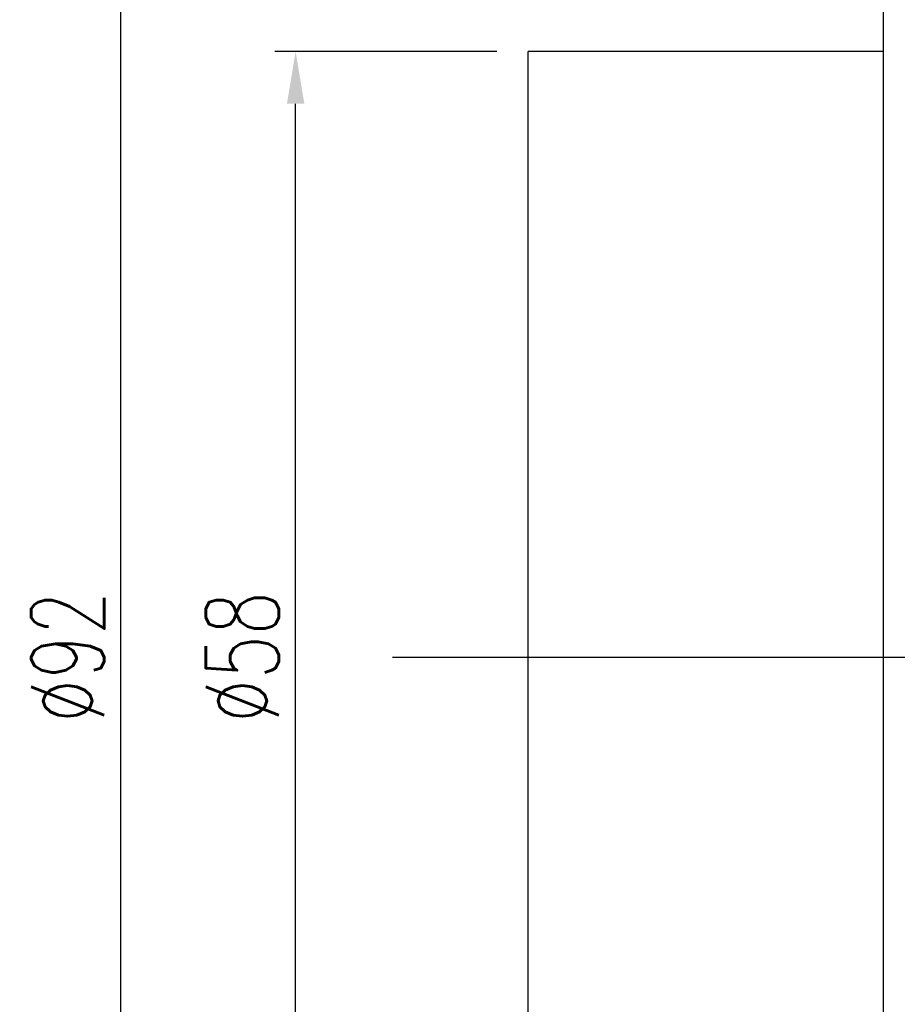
# Model space of a CAD drawing. Header units: millimetres. Extents: x 7 to 250, y -8 to 167.
# Tile 3 of 63: x 101 to 144, y 62 to 109. Entities that reach past the tile are written whole.
import ezdxf

# ---------------------------------------------------------------- set-up
doc = ezdxf.new("R2010")
doc.units = ezdxf.units.MM
doc.header["$LTSCALE"] = 0.2
doc.layers.get('0').update_dxf_attribs({"linetype": 'CONTINUOUS'})
doc.layers.get('DEFPOINTS').update_dxf_attribs({"linetype": 'CONTINUOUS'})
doc.styles.add('DIM-7', font='SIMPLEX.shx', dxfattribs={"width": 0.7, "bigfont": 'chineset.shx'})
doc.dimstyles.new('CNS', dxfattribs={"dimtxt": 3.5, "dimasz": 2.5, "dimexe": 1, "dimexo": 1.5, "dimgap": 0.09, "dimtad": 0, "dimdsep": 46, "dimtxsty": 'DIM-7', "dimcen": 0.09, "dimclrd": 1, "dimclre": 1, "dimclrt": 4, "dimadec": 0, "dimazin": 0, "dimtfac": 1, "dimtix": 1, "dimtmove": 2, "dimatfit": 3, "dimfxl": 1, "dimtvp": 0.971429, "dimtolj": 1, "dimarcsym": 0})

# ---------------------------------------------------------------- blocks, each defined once
blk = doc.blocks.new('*D5')
at = {"lineweight": -2, "transparency": 16777216}
for p, q in [((124.341, 107.623), (113.708, 107.623)), ((114.708, 52.123), (114.708, 105.123)), ((124.341, 49.623), (113.708, 49.623))]:
    blk.add_line(p, q, dxfattribs=at)
at = {"transparency": 16777216}
for points in [[(114.291, 105.123), (115.125, 105.123), (114.708, 107.623)], [(114.291, 52.123), (115.125, 52.123), (114.708, 49.623)]]:
    blk.add_solid(points, dxfattribs=at)
at = {"layer": 'DEFPOINTS', "color": 0, "transparency": 16777216}
for p in [(114.708, 107.623), (125.841, 107.623), (125.841, 49.623)]:
    blk.add_point(p, dxfattribs=at)
at = {"transparency": 16777216, "insert": (112.158, 78.623), "char_height": 3.5, "attachment_point": 5, "rotation": 90, "style": 'DIM-7'}
blk.add_mtext('\\A1;%%c58', dxfattribs=at)
blk = doc.blocks.new('*D6')
at = {"lineweight": -2, "transparency": 16777216}
for p, q in [((141.341, 124.623), (105.342, 124.623)), ((106.342, 35.123), (106.342, 122.123)), ((141.341, 32.623), (105.342, 32.623))]:
    blk.add_line(p, q, dxfattribs=at)
at = {"transparency": 16777216}
for points in [[(105.925, 122.123), (106.759, 122.123), (106.342, 124.623)], [(105.925, 35.123), (106.759, 35.123), (106.342, 32.623)]]:
    blk.add_solid(points, dxfattribs=at)
at = {"layer": 'DEFPOINTS', "color": 0, "transparency": 16777216}
for p in [(106.342, 124.623), (142.841, 124.623), (142.841, 32.623)]:
    blk.add_point(p, dxfattribs=at)
at = {"transparency": 16777216, "insert": (103.792, 78.623), "char_height": 3.5, "attachment_point": 5, "rotation": 90, "style": 'DIM-7'}
blk.add_mtext('\\A1;%%C92', dxfattribs=at)

msp = doc.modelspace()

# ---------------------------------------------------------------- linework, layer by layer
at = {"linetype": 'Continuous'}
for p, q in [((142.841, 113.494), (142.841, 43.752)), ((142.841, 107.623), (125.841, 107.623)), ((125.841, 49.623), (125.841, 107.623))]:
    msp.add_line(p, q, dxfattribs=at)
msp.add_line((119.341, 78.623), (242.341, 78.623))

# ---------------------------------------------------------------- dimensions: what is measured, and where the dimension line sits
for base, p1, p2, text, picture, middle in [((106.342, 124.623), (142.841, 32.623), (142.841, 124.623), '%%C<>', '*D6', (103.792, 78.623)), ((114.708, 107.623), (125.841, 49.623), (125.841, 107.623), '%%c<>', '*D5', (112.158, 78.623))]:
    dim = msp.add_linear_dim(base=base, p1=p1, p2=p2, angle=90, text=text, dimstyle='CNS', override={"dimgap": 0.8, "dimtad": 1, "dimclrd": 256, "dimclre": 256, "dimclrt": 256, "dimtmove": 1})
    dim.commit()
    dim.dimension.update_dxf_attribs({"geometry": picture, "text_midpoint": middle})

doc.saveas('drawing.dxf')
